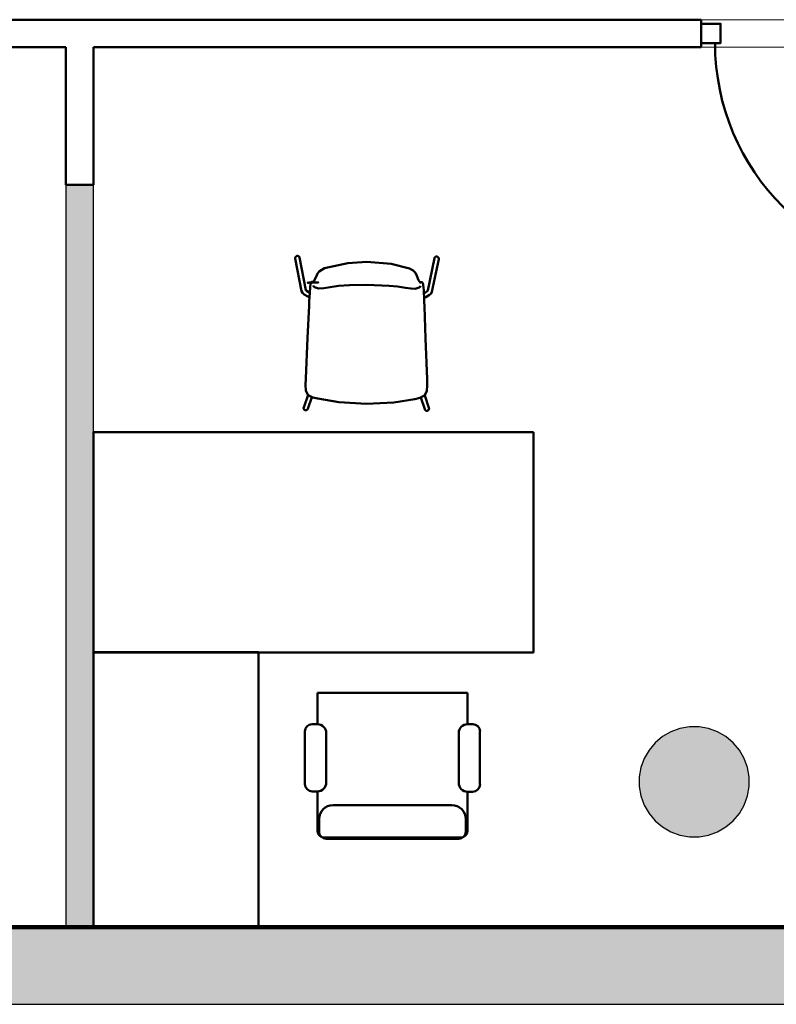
# Model space of a CAD drawing. Header units: metres. Extents: x -1 to 430, y -6 to 34.
# Tile 8 of 20: x 408.28 to 411.03, y 12.84 to 16.42. Entities that reach past the tile are written whole.
import ezdxf

# ---------------------------------------------------------------- set-up
doc = ezdxf.new("R2010")
doc.units = ezdxf.units.M
doc.linetypes.add('CONTINUA', pattern=[0])
doc.linetypes.add('VERDECKT', pattern=[9.525, 6.35, -3.175])
for name, color, linetype, lineweight in [('3D P2 MOBLES', 7, 'CONTINUA', 25), ('3D P2 MURS', 7, 'CONTINUA', 25), ('3D P2 MURS NOUS', 7, 'CONTINUA', 25), ('3D P2 PILAR', 7, 'CONTINUA', 25), ('P2  REVESTIMENT pintat (blau fosc)', 7, 'CONTINUA', 25), ('P2 REVESTIMENT  enguixat i pintat (lila)', 7, 'CONTINUA', 25)]:
    doc.layers.add(name, color=color, linetype=linetype, lineweight=lineweight)

# ---------------------------------------------------------------- blocks, each defined once
blk = doc.blocks.new('_CLOSEDFILLED')
at = {"color": 0, "linetype": 'ByBlock', "lineweight": -2}
blk.add_solid([(-1, 0), (0, 0), (-1, 0)], dxfattribs=at)

msp = doc.modelspace()

# ---------------------------------------------------------------- hatches: boundary and pattern name
at = {"layer": '3D P2 MURS', "linetype": 'CONTINUA', "lineweight": 18, "true_color": 0xa0a0a0, "transparency": 33554687}
msp.add_hatch(color=253, dxfattribs=at).paths.add_polyline_path([(398.2417, 12.8406), (423.6575, 12.8406), (423.7155, 13.1206), (398.2971, 13.1206)])
at = {"layer": '3D P2 MURS NOUS', "linetype": 'CONTINUA', "lineweight": 18, "true_color": 0x006e00, "transparency": 33554687}
msp.add_hatch(color=96, dxfattribs=at).paths.add_polyline_path([(408.5493, 13.1206), (408.5493, 15.8186), (408.4493, 15.8186), (408.4493, 13.1206)])
at = {"layer": '3D P2 PILAR', "linetype": 'CONTINUA', "lineweight": 18, "transparency": 33554687}
msp.add_hatch(color=9, dxfattribs=at).paths.add_polyline_path([(410.7512, 13.8492), (410.7163, 13.8492), (410.6818, 13.8431), (410.649, 13.8312), (410.6187, 13.8137), (410.5919, 13.7912), (410.5695, 13.7645), (410.552, 13.7342), (410.54, 13.7014), (410.534, 13.6669), (410.534, 13.632), (410.54, 13.5976), (410.552, 13.5647), (410.5695, 13.5345), (410.5919, 13.5077), (410.6187, 13.4852), (410.649, 13.4677), (410.6818, 13.4558), (410.7163, 13.4497), (410.7512, 13.4497), (410.7856, 13.4558), (410.8185, 13.4677), (410.8487, 13.4852), (410.8755, 13.5077), (410.898, 13.5345), (410.9154, 13.5647), (410.9274, 13.5976), (410.9335, 13.632), (410.9335, 13.6669), (410.9274, 13.7014), (410.9154, 13.7342), (410.898, 13.7645), (410.8755, 13.7912), (410.8487, 13.8137), (410.8185, 13.8312), (410.7856, 13.8431)])

# ---------------------------------------------------------------- linework, layer by layer
at = {"layer": '3D P2 MOBLES', "color": 202, "linetype": 'CONTINUA', "lineweight": 50, "transparency": 33554687}
for p, q in [((409.2833, 15.551), (409.3064, 15.4319)), ((409.299, 15.554), (409.322, 15.4358)), ((409.7889, 15.5519), (409.7648, 15.4339)), ((409.8046, 15.5487), (409.7803, 15.4299)), ((409.3482, 15.4634), (409.3482, 15.4634)), ((409.7389, 15.4616), (409.7389, 15.4616)), ((409.3363, 15.4333), (409.3363, 15.4331)), ((409.7505, 15.4315), (409.7505, 15.4313)), ((409.3334, 15.4098), (409.3344, 15.4093)), ((409.7532, 15.408), (409.7522, 15.4075)), ((409.3296, 15.0553), (409.314, 15.0097)), ((409.3437, 15.0472), (409.3291, 15.0046)), ((409.7397, 15.0455), (409.7539, 15.0027)), ((409.7539, 15.0535), (409.7691, 15.0078)), ((409.3636, 13.9722), (409.3636, 13.8585)), ((409.3636, 13.9722), (409.9097, 13.9722)), ((409.9097, 13.9722), (409.9097, 13.8585)), ((409.3636, 13.8585), (409.3445, 13.8585)), ((409.9287, 13.8585), (409.9097, 13.8585)), ((409.3184, 13.8323), (409.3184, 13.6411)), ((409.3958, 13.6465), (409.3958, 13.8262)), ((409.8774, 13.8262), (409.8774, 13.6455)), ((409.9548, 13.64), (409.9548, 13.8323)), ((409.3452, 13.6142), (409.3636, 13.6142)), ((409.3636, 13.6142), (409.3636, 13.4717)), ((409.9097, 13.6132), (409.928, 13.6132)), ((409.9097, 13.6132), (409.9097, 13.4717)), ((409.4207, 13.5641), (409.8525, 13.5641)), ((409.3699, 13.4679), (409.3699, 13.5133)), ((409.9033, 13.4679), (409.9033, 13.5133)), ((409.389, 13.4463), (409.8843, 13.4463)), ((409.3953, 13.4425), (409.8779, 13.4425))]:
    msp.add_line(p, q, dxfattribs=at)
for points in [[(409.299, 15.554), (409.2989, 15.5545), (409.2987, 15.555), (409.2985, 15.5554), (409.2984, 15.5559), (409.2981, 15.5563), (409.2979, 15.5567), (409.2976, 15.5571), (409.2973, 15.5575), (409.297, 15.5578), (409.2966, 15.5582), (409.2962, 15.5585), (409.2958, 15.5588), (409.2954, 15.559), (409.295, 15.5593), (409.2945, 15.5595), (409.2941, 15.5597), (409.2936, 15.5598), (409.2931, 15.56), (409.2926, 15.5601), (409.2921, 15.5601), (409.2916, 15.5602), (409.2911, 15.5602), (409.2906, 15.5602), (409.2901, 15.5601), (409.2896, 15.56), (409.2892, 15.5599), (409.2887, 15.5598), (409.2882, 15.5596), (409.2877, 15.5594), (409.2873, 15.5592), (409.2869, 15.5589), (409.2864, 15.5587), (409.286, 15.5584), (409.2857, 15.558), (409.2853, 15.5577), (409.285, 15.5573), (409.2847, 15.557), (409.2844, 15.5565), (409.2841, 15.5561), (409.2839, 15.5557), (409.2837, 15.5553), (409.2835, 15.5548), (409.2834, 15.5543), (409.2833, 15.5539), (409.2832, 15.5534), (409.2831, 15.5529), (409.2831, 15.5524), (409.2831, 15.5519), (409.2832, 15.5515), (409.2833, 15.551)], [(409.3889, 15.5159), (409.4748, 15.5343), (409.5439, 15.5387)], [(409.5439, 15.5387), (409.6315, 15.5308), (409.6986, 15.5146)], [(409.7889, 15.5519), (409.789, 15.5524), (409.7891, 15.5528), (409.7893, 15.5533), (409.7895, 15.5537), (409.7897, 15.5542), (409.79, 15.5546), (409.7903, 15.555), (409.7906, 15.5553), (409.7909, 15.5557), (409.7913, 15.556), (409.7917, 15.5563), (409.792, 15.5566), (409.7925, 15.5569), (409.7929, 15.5571), (409.7933, 15.5573), (409.7938, 15.5575), (409.7943, 15.5577), (409.7948, 15.5578), (409.7953, 15.5579), (409.7957, 15.558), (409.7962, 15.558), (409.7968, 15.558), (409.7973, 15.558), (409.7978, 15.5579), (409.7982, 15.5578), (409.7987, 15.5577), (409.7992, 15.5576), (409.7997, 15.5574), (409.8001, 15.5572), (409.8006, 15.557), (409.801, 15.5567), (409.8014, 15.5564), (409.8018, 15.5561), (409.8022, 15.5558), (409.8026, 15.5555), (409.8029, 15.5551), (409.8032, 15.5547), (409.8035, 15.5543), (409.8037, 15.5539), (409.804, 15.5534), (409.8042, 15.553), (409.8043, 15.5525), (409.8045, 15.5521), (409.8046, 15.5516), (409.8046, 15.5511), (409.8047, 15.5506), (409.8047, 15.5501), (409.8047, 15.5497), (409.8046, 15.5492), (409.8046, 15.5487)], [(409.3617, 15.4899), (409.3643, 15.496), (409.3699, 15.5041), (409.3889, 15.5159)], [(409.6986, 15.5146), (409.712, 15.5077), (409.7205, 15.4988), (409.7256, 15.4883)], [(409.3344, 15.4093), (409.3372, 15.4452), (409.339, 15.4596), (409.3423, 15.4659)], [(409.3423, 15.4659), (409.343, 15.4662), (409.3436, 15.4662)], [(409.3436, 15.4662), (409.347, 15.4662), (409.3497, 15.4663)], [(409.3482, 15.4636), (409.3484, 15.4636), (409.3499, 15.4653), (409.3617, 15.4899)], [(409.3493, 15.4662), (409.3486, 15.4651), (409.3482, 15.4634)], [(409.3493, 15.4662), (409.3495, 15.4663), (409.3497, 15.4663)], [(409.3497, 15.4663), (409.3502, 15.4662), (409.3504, 15.466)], [(409.7256, 15.4883), (409.7318, 15.4725), (409.7371, 15.4634), (409.7382, 15.4623), (409.7387, 15.4618), (409.7389, 15.4618)], [(409.7364, 15.4642), (409.737, 15.4646), (409.7374, 15.4646)], [(409.7374, 15.4646), (409.7408, 15.4645), (409.7434, 15.4645)], [(409.7374, 15.4646), (409.7376, 15.4646), (409.7378, 15.4645)], [(409.7389, 15.4617), (409.7383, 15.4638), (409.7378, 15.4645)], [(409.7434, 15.4645), (409.7442, 15.4644), (409.7448, 15.4642)], [(409.7448, 15.4642), (409.7471, 15.461), (409.7482, 15.4566), (409.7496, 15.4443), (409.7501, 15.437), (409.7508, 15.4271), (409.7522, 15.4075)], [(409.3155, 15.4202), (409.3093, 15.4261), (409.3064, 15.4319)], [(409.3217, 15.4361), (409.3218, 15.436), (409.3229, 15.4349), (409.3235, 15.4343), (409.3237, 15.4341), (409.324, 15.434), (409.3244, 15.4337), (409.3358, 15.426)], [(409.3481, 15.4532), (409.3492, 15.4501), (409.3531, 15.4466), (409.3672, 15.4422)], [(409.3672, 15.4422), (409.3872, 15.4431), (409.4032, 15.4458)], [(409.4032, 15.4458), (409.44, 15.4509), (409.4799, 15.4536), (409.5435, 15.4546)], [(409.5435, 15.4546), (409.6242, 15.452), (409.6553, 15.449), (409.6837, 15.4446)], [(409.6837, 15.4446), (409.7041, 15.4413), (409.7196, 15.4406)], [(409.7196, 15.4406), (409.7338, 15.4449), (409.7377, 15.4484), (409.7389, 15.4515)], [(409.7651, 15.4342), (409.765, 15.4341), (409.7641, 15.4332), (409.763, 15.4322), (409.7629, 15.4321), (409.7624, 15.4317), (409.751, 15.4228)], [(409.7712, 15.4183), (409.7775, 15.4241), (409.7803, 15.4299)], [(409.3334, 15.4098), (409.3289, 15.4122), (409.3155, 15.4202)], [(409.3334, 15.3784), (409.3341, 15.396), (409.3344, 15.4093)], [(409.7529, 15.3766), (409.7524, 15.3942), (409.7522, 15.4075)], [(409.7532, 15.408), (409.7577, 15.4104), (409.7712, 15.4183)], [(409.3215, 15.1145), (409.3282, 15.2623), (409.3334, 15.3784)], [(409.3336, 15.3828), (409.3334, 15.379), (409.3333, 15.3759)], [(409.3334, 15.3782), (409.3334, 15.3784), (409.3334, 15.3785)], [(409.7527, 15.381), (409.7529, 15.3771), (409.753, 15.3741)], [(409.7529, 15.3764), (409.7529, 15.3766), (409.7529, 15.3767)], [(409.7625, 15.1126), (409.7571, 15.2604), (409.7529, 15.3766)], [(409.3654, 15.0415), (409.3472, 15.046), (409.3306, 15.0543), (409.3217, 15.0703), (409.3205, 15.0923), (409.3215, 15.1145)], [(409.3215, 15.1146), (409.3215, 15.1145), (409.3215, 15.1143)], [(409.718, 15.04), (409.7362, 15.0443), (409.7529, 15.0525), (409.762, 15.0684), (409.7633, 15.0903), (409.7625, 15.1126)], [(409.7625, 15.1127), (409.7625, 15.1126), (409.7625, 15.1124)], [(409.3654, 15.0415), (409.3641, 15.0418), (409.3639, 15.0418), (409.3654, 15.0415)], [(409.5416, 15.0224), (409.4421, 15.0285), (409.3654, 15.0415)], [(409.3654, 15.0415), (409.3669, 15.0412), (409.3667, 15.0412), (409.3654, 15.0415)], [(409.5416, 15.0224), (409.6412, 15.0276), (409.718, 15.04)], [(409.718, 15.04), (409.7165, 15.0396), (409.7167, 15.0397), (409.718, 15.04)], [(409.718, 15.04), (409.7192, 15.0402), (409.7195, 15.0403), (409.718, 15.04)], [(409.314, 15.0097), (409.3139, 15.0093), (409.3137, 15.0088), (409.3137, 15.0083), (409.3136, 15.0078), (409.3136, 15.0073), (409.3136, 15.0068), (409.3136, 15.0063), (409.3137, 15.0058), (409.3138, 15.0053), (409.3139, 15.0048), (409.3141, 15.0044), (409.3143, 15.0039), (409.3145, 15.0034), (409.3148, 15.003), (409.315, 15.0026), (409.3153, 15.0022), (409.3157, 15.0018), (409.316, 15.0014), (409.3164, 15.0011), (409.3168, 15.0008), (409.3172, 15.0005), (409.3176, 15.0002), (409.3181, 15), (409.3185, 14.9998), (409.319, 14.9996), (409.3195, 14.9995), (409.32, 14.9994), (409.3205, 14.9993), (409.321, 14.9992), (409.3215, 14.9992), (409.322, 14.9992), (409.3225, 14.9992), (409.323, 14.9993), (409.3235, 14.9994), (409.3239, 14.9995), (409.3244, 14.9997), (409.3249, 14.9999), (409.3253, 15.0001), (409.3258, 15.0004), (409.3262, 15.0006), (409.3266, 15.0009), (409.327, 15.0012), (409.3273, 15.0016), (409.3277, 15.002), (409.328, 15.0024), (409.3283, 15.0028), (409.3285, 15.0032), (409.3288, 15.0036), (409.329, 15.0041), (409.3291, 15.0046)], [(409.7691, 15.0078), (409.7693, 15.0073), (409.7694, 15.0068), (409.7694, 15.0063), (409.7695, 15.0058), (409.7695, 15.0053), (409.7695, 15.0048), (409.7695, 15.0043), (409.7694, 15.0038), (409.7693, 15.0033), (409.7691, 15.0028), (409.769, 15.0024), (409.7688, 15.0019), (409.7685, 15.0015), (409.7683, 15.001), (409.768, 15.0006), (409.7677, 15.0002), (409.7674, 14.9998), (409.767, 14.9995), (409.7667, 14.9992), (409.7663, 14.9988), (409.7658, 14.9986), (409.7654, 14.9983), (409.765, 14.9981), (409.7645, 14.9979), (409.764, 14.9977), (409.7635, 14.9975), (409.7631, 14.9974), (409.7626, 14.9974), (409.7621, 14.9973), (409.7616, 14.9973), (409.7611, 14.9973), (409.7606, 14.9973), (409.7601, 14.9974), (409.7596, 14.9975), (409.7591, 14.9976), (409.7586, 14.9978), (409.7582, 14.998), (409.7577, 14.9982), (409.7573, 14.9985), (409.7569, 14.9988), (409.7565, 14.9991), (409.7561, 14.9994), (409.7557, 14.9997), (409.7554, 15.0001), (409.7551, 15.0005), (409.7548, 15.0009), (409.7545, 15.0013), (409.7543, 15.0018), (409.7541, 15.0022), (409.7539, 15.0027)]]:
    msp.add_lwpolyline(points, dxfattribs=at)
for points in [[(409.3477, 15.4633), (409.3335, 15.463), (409.3282, 15.4628), (409.328, 15.4628), (409.3322, 15.4629), (409.367, 15.4638), (409.3675, 15.4638), (409.3673, 15.4638)], [(410.1493, 14.9197), (410.1493, 14.1196), (408.5493, 14.1196), (408.5493, 14.9197), (410.1493, 14.9197)], [(408.5493, 13.1206), (409.1493, 13.1206), (409.1493, 14.1206), (408.5493, 14.1206), (408.5493, 13.1206)]]:
    msp.add_lwpolyline(points, close=True, dxfattribs=at)
for centre, radius, start, end in [((409.3445, 13.8323), 0.0262, 90, 180), ((409.3636, 13.8262), 0.0323, 0, 90), ((409.9097, 13.8262), 0.0323, 90, 180), ((409.9287, 13.8323), 0.0262, 0, 90), ((409.3452, 13.6411), 0.0269, 180, 270), ((409.3636, 13.6465), 0.0323, 270, 0), ((409.9097, 13.6455), 0.0323, 180, 270), ((409.928, 13.64), 0.0269, 270, 0), ((409.4207, 13.5133), 0.0508, 90, 180), ((409.8525, 13.5133), 0.0508, 0, 90), ((409.389, 13.4717), 0.0254, 180, 270), ((409.3953, 13.4679), 0.0254, 180, 270), ((409.8779, 13.4679), 0.0254, 270, 0), ((409.8843, 13.4717), 0.0254, 270, 0)]:
    msp.add_arc(centre, radius, start, end, dxfattribs=at)
at = {"layer": '3D P2 MURS', "color": 7, "linetype": 'CONTINUA', "lineweight": 25, "transparency": 33554687}
for p, q in [((423.7155, 13.1206), (398.2971, 13.1206)), ((398.2417, 12.8406), (423.6575, 12.8406))]:
    msp.add_line(p, q, dxfattribs=at)
at = {"layer": '3D P2 MURS NOUS', "color": 4, "linetype": 'CONTINUA', "lineweight": 50, "transparency": 33554687}
for p, q in [((410.7593, 16.4186), (406.5893, 16.4186)), ((410.7593, 16.4186), (410.7593, 16.3186)), ((406.5893, 16.3186), (408.4493, 16.3186)), ((408.4493, 16.3186), (408.4493, 15.8186)), ((408.5493, 15.8186), (408.5493, 16.3186)), ((408.5493, 16.3186), (410.7593, 16.3186)), ((408.4493, 15.8186), (408.5493, 15.8186))]:
    msp.add_line(p, q, dxfattribs=at)
at = {"layer": '3D P2 MURS NOUS', "color": 7, "linetype": 'CONTINUA', "lineweight": 25, "transparency": 33554687}
for p, q in [((408.5493, 15.8186), (408.4493, 15.8186)), ((408.4493, 15.8186), (408.4493, 13.1206)), ((408.5493, 13.1206), (408.5493, 15.8186)), ((408.4493, 13.1206), (408.5493, 13.1206))]:
    msp.add_line(p, q, dxfattribs=at)
at = {"layer": '3D P2 MURS NOUS', "color": 4, "linetype": 'CONTINUA', "lineweight": 50, "transparency": 33554687}
msp.add_lwpolyline([(410.7593, 16.4036), (410.8293, 16.4036), (410.8293, 16.3336), (410.7593, 16.3336), (410.7593, 16.4036)], close=True, dxfattribs=at)
msp.add_arc((411.6493, 16.3336), 0.84, 180, 270, dxfattribs=at)
at = {"layer": '3D P2 PILAR', "color": 7, "linetype": 'CONTINUA', "lineweight": 25, "transparency": 33554687}
for p, q in [((410.7163, 13.8492), (410.6818, 13.8431)), ((410.7512, 13.8492), (410.7163, 13.8492)), ((410.7856, 13.8431), (410.7512, 13.8492)), ((410.6187, 13.8137), (410.5919, 13.7912)), ((410.649, 13.8312), (410.6187, 13.8137)), ((410.6818, 13.8431), (410.649, 13.8312)), ((410.8185, 13.8312), (410.7856, 13.8431)), ((410.8487, 13.8137), (410.8185, 13.8312)), ((410.8755, 13.7912), (410.8487, 13.8137)), ((410.5919, 13.7912), (410.5695, 13.7645)), ((410.898, 13.7645), (410.8755, 13.7912)), ((410.5695, 13.7645), (410.552, 13.7342)), ((410.9154, 13.7342), (410.898, 13.7645)), ((410.552, 13.7342), (410.54, 13.7014)), ((410.9274, 13.7014), (410.9154, 13.7342)), ((410.54, 13.7014), (410.534, 13.6669)), ((410.9335, 13.6669), (410.9274, 13.7014)), ((410.534, 13.6669), (410.534, 13.632)), ((410.9335, 13.632), (410.9335, 13.6669)), ((410.534, 13.632), (410.54, 13.5976)), ((410.54, 13.5976), (410.552, 13.5647)), ((410.9154, 13.5647), (410.9274, 13.5976)), ((410.9274, 13.5976), (410.9335, 13.632)), ((410.552, 13.5647), (410.5695, 13.5345)), ((410.898, 13.5345), (410.9154, 13.5647)), ((410.5695, 13.5345), (410.5919, 13.5077)), ((410.8755, 13.5077), (410.898, 13.5345)), ((410.5919, 13.5077), (410.6187, 13.4852)), ((410.8487, 13.4852), (410.8755, 13.5077)), ((410.6187, 13.4852), (410.649, 13.4677)), ((410.649, 13.4677), (410.6818, 13.4558)), ((410.6818, 13.4558), (410.7163, 13.4497)), ((410.7512, 13.4497), (410.7856, 13.4558)), ((410.7856, 13.4558), (410.8185, 13.4677)), ((410.8185, 13.4677), (410.8487, 13.4852)), ((410.7163, 13.4497), (410.7512, 13.4497))]:
    msp.add_line(p, q, dxfattribs=at)
at = {"layer": 'P2  REVESTIMENT pintat (blau fosc)', "color": 180, "linetype": 'VERDECKT', "lineweight": 13, "transparency": 33554687}
for p, q in [((405.4993, 16.4186), (414.8971, 16.4186)), ((408.4493, 16.3186), (405.5993, 16.3186)), ((408.4493, 15.8186), (408.4493, 16.3186)), ((412.1493, 16.3186), (408.5493, 16.3186)), ((408.5493, 16.3186), (408.5493, 15.8186))]:
    msp.add_line(p, q, dxfattribs=at)
at = {"layer": 'P2  REVESTIMENT pintat (blau fosc)', "color": 180, "linetype": 'CONTINUA', "lineweight": 13, "transparency": 33554687}
for p, q in [((408.4493, 15.8186), (408.4493, 13.1206)), ((408.5493, 15.8186), (408.5493, 13.1206))]:
    msp.add_line(p, q, dxfattribs=at)
at = {"layer": 'P2 REVESTIMENT  enguixat i pintat (lila)', "color": 220, "linetype": 'VERDECKT', "lineweight": 100, "transparency": 33554687}
msp.add_line((398.2971, 13.1206), (423.7155, 13.1206), dxfattribs=at)

# ---------------------------------------------------------------- block references
at = {"layer": '3D P2 PILAR', "color": 7, "linetype": 'CONTINUA', "lineweight": 25, "transparency": 33554687, "xscale": 0.0002666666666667, "yscale": 0.0002666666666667, "zscale": 0.0002666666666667}
msp.add_blockref('_CLOSEDFILLED', (410.7337, 13.6495), dxfattribs=at)

doc.saveas('drawing.dxf')
